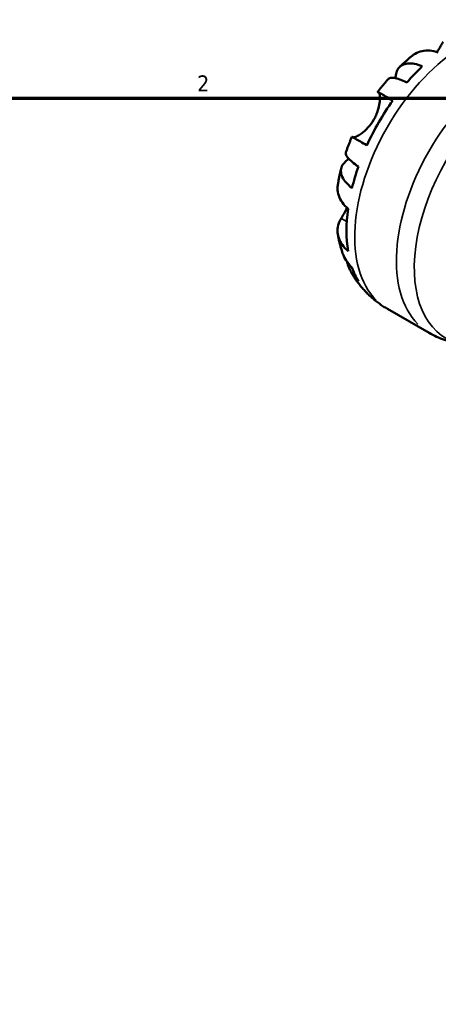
# Model space of a CAD drawing. Header units: inches. Extents: x 0.1 to 38.3, y -4.1 to 21.5.
# Tile 9 of 10: x 26.6 to 29, y 15.7 to 21.5. Entities that reach past the tile are written whole.
import ezdxf

# ---------------------------------------------------------------- set-up
doc = ezdxf.new("R2010")
doc.units = ezdxf.units.IN
doc.header["$MEASUREMENT"] = 0
for name, color, linetype, lineweight in [('Border (ANSI)', 7, 'Continuous', 70), ('Visible (ANSI)', 7, 'Continuous', 50), ('Visible Narrow (ANSI)', 7, 'Continuous', 35)]:
    doc.layers.add(name, color=color, linetype=linetype, lineweight=lineweight)
doc.styles.add('Note Text (ANSI)', font='tahoma.ttf')

# ---------------------------------------------------------------- blocks, each defined once
blk = doc.blocks.new('Borders Default Border')
at = {"layer": 'Border (ANSI)', "flags": 128}
blk.add_lwpolyline([(0.5, 1), (0.5, 21), (33.5, 21), (33.5, 1), (0.5, 1)], dxfattribs=at)
at = {"layer": 'Border (ANSI)', "color": 5, "true_color": 0x0000ff, "insert": (27.5964, 21.04), "char_height": 0.0945, "attachment_point": 7, "style": 'Note Text (ANSI)'}
blk.add_mtext('2', dxfattribs=at)

msp = doc.modelspace()

# ---------------------------------------------------------------- linework, layer by layer
at = {"layer": 'Visible (ANSI)'}
msp.add_line((28.7171, 19.7595), (28.9627, 19.6181), dxfattribs=at)
for start_param, end_param in [(4.24185, 4.393662), (4.543452, 4.877458), (5.027249, 5.17906), (5.328851, 5.662856), (5.812647, 5.964458), (6.114249, 6.13806)]:
    msp.add_ellipse((29.1248, 20.5921), major_axis=(-0.4578, -0.7949), ratio=0.578093, start_param=start_param, end_param=end_param, dxfattribs=at)
for points, knots in [([(29.017, 21.2696), (28.9997, 21.2754), (28.9828, 21.2789), (28.9524, 21.2816), (28.9362, 21.281), (28.906, 21.2747), (28.892, 21.269), (28.8755, 21.259), (28.8707, 21.2557), (28.866, 21.2519)], [0.1837477, 0.1837477, 0.1837477, 0.1837477, 0.3583184, 0.3583184, 0.5387523, 0.5387523, 0.7191863, 0.7191863, 0.7932979, 0.7932979, 0.7932979, 0.7932979]), ([(29.0097, 21.2719), (29.0134, 21.2777), (29.0169, 21.2834), (29.0251, 21.2969), (29.0295, 21.3045), (29.0378, 21.3188), (29.0416, 21.3255), (29.0449, 21.3316)], [-2.2671096, -2.2671096, -2.2671096, -2.2671096, -2.2112589, -2.2112589, -2.130884, -2.130884, -2.0478189, -2.0478189, -2.0478189, -2.0478189]), ([(28.866, 21.2519), (28.8606, 21.2477), (28.8554, 21.2434), (28.8449, 21.2346), (28.8397, 21.2302), (28.8295, 21.2213), (28.8244, 21.2168), (28.8143, 21.2077), (28.8092, 21.2031), (28.7993, 21.1938), (28.7944, 21.1891), (28.7895, 21.1844)], [0.19387, 0.19387, 0.19387, 0.19387, 0.2206984, 0.2206984, 0.2475268, 0.2475268, 0.2743552, 0.2743552, 0.3011836, 0.3011836, 0.328012, 0.328012, 0.328012, 0.328012]), ([(28.7651, 21.1178), (28.7653, 21.1273), (28.7664, 21.136), (28.7705, 21.1549), (28.775, 21.1658), (28.7876, 21.1836), (28.7957, 21.1906), (28.8134, 21.2), (28.8245, 21.2034), (28.8496, 21.2057), (28.8636, 21.2046), (28.8908, 21.1994), (28.9063, 21.1949), (28.9227, 21.1884)], [4.568422, 4.568422, 4.568422, 4.568422, 4.687936, 4.687936, 4.867553, 4.867553, 5.04717, 5.04717, 5.226428, 5.226428, 5.405687, 5.405687, 5.580147, 5.580147, 5.580147, 5.580147]), ([(28.7222, 21.1134), (28.7179, 21.1085), (28.7136, 21.1035), (28.7052, 21.0936), (28.701, 21.0885), (28.6927, 21.0784), (28.6886, 21.0733), (28.6804, 21.0631), (28.6764, 21.0579), (28.6684, 21.0476), (28.6645, 21.0423), (28.6606, 21.0371)], [0.4566239, 0.4566239, 0.4566239, 0.4566239, 0.4823616, 0.4823616, 0.5080992, 0.5080992, 0.5338369, 0.5338369, 0.5595746, 0.5595746, 0.5853123, 0.5853123, 0.5853123, 0.5853123]), ([(28.8318, 21.0925), (28.8163, 21.1), (28.8021, 21.106), (28.7781, 21.1146), (28.7663, 21.118), (28.7464, 21.1211), (28.7383, 21.1209), (28.7283, 21.1183), (28.7247, 21.1163), (28.7222, 21.1134)], [0.1836984, 0.1836984, 0.1836984, 0.1836984, 0.3584614, 0.3584614, 0.5378747, 0.5378747, 0.717288, 0.717288, 0.8488249, 0.8488249, 0.8488249, 0.8488249]), ([(28.6372, 20.8741), (28.6422, 20.8827), (28.6467, 20.8916), (28.6548, 20.9103), (28.6584, 20.92), (28.6658, 20.9443), (28.6688, 20.9584), (28.6723, 20.9831), (28.6729, 20.9936), (28.6728, 21.0089), (28.6724, 21.0144), (28.671, 21.0234), (28.67, 21.0269), (28.6678, 21.0319), (28.6665, 21.0335), (28.6652, 21.0343)], [0, 0, 0, 0, 0.075856, 0.075856, 0.1572067, 0.1572067, 0.2807434, 0.2807434, 0.3931722, 0.3931722, 0.4727271, 0.4727271, 0.5516675, 0.5516675, 0.6253219, 0.6253219, 0.6253219, 0.6253219]), ([(28.6652, 21.0343), (28.6628, 21.0357), (28.6612, 21.0367), (28.66, 21.0374), (28.6617, 21.0365), (28.6685, 21.0327), (28.6741, 21.0295), (28.6899, 21.0205), (28.7, 21.0147), (28.7212, 21.0025), (28.7342, 20.995), (28.7488, 20.9867)], [4.9848873, 4.9848873, 4.9848873, 4.9848873, 5.1072541, 5.1072541, 5.2890862, 5.2890862, 5.4684225, 5.4684225, 5.6477588, 5.6477588, 5.8202224, 5.8202224, 5.8202224, 5.8202224]), ([(28.5142, 20.7696), (28.5151, 20.7693), (28.5162, 20.7692), (28.5201, 20.7693), (28.5235, 20.7701), (28.5317, 20.773), (28.5363, 20.7751), (28.5486, 20.7817), (28.5566, 20.7868), (28.5772, 20.802), (28.59, 20.8133), (28.6152, 20.8406), (28.6272, 20.8567), (28.6372, 20.8741)], [-0.6013847, -0.6013847, -0.6013847, -0.6013847, -0.5633759, -0.5633759, -0.4829032, -0.4829032, -0.4050798, -0.4050798, -0.3001768, -0.3001768, -0.1533256, -0.1533256, 0, 0, 0, 0]), ([(28.5081, 20.773), (28.5055, 20.767), (28.503, 20.761), (28.498, 20.7489), (28.4955, 20.7428), (28.4907, 20.7306), (28.4884, 20.7245), (28.4837, 20.7123), (28.4815, 20.7062), (28.4771, 20.6939), (28.4749, 20.6877), (28.4728, 20.6815)], [0.9855142, 0.9855142, 0.9855142, 0.9855142, 1.0112496, 1.0112496, 1.0369851, 1.0369851, 1.0627205, 1.0627205, 1.0884559, 1.0884559, 1.1141913, 1.1141913, 1.1141913, 1.1141913]), ([(28.5963, 20.7226), (28.5817, 20.7309), (28.5688, 20.7384), (28.5475, 20.7506), (28.5374, 20.7564), (28.5217, 20.7654), (28.516, 20.7686), (28.5098, 20.7721), (28.5081, 20.773), (28.5081, 20.773)], [0.183706, 0.183706, 0.183706, 0.183706, 0.3561695, 0.3561695, 0.5355059, 0.5355059, 0.7148422, 0.7148422, 0.8673185, 0.8673185, 0.8673185, 0.8673185]), ([(28.4728, 20.6815), (28.4716, 20.6779), (28.4717, 20.6738), (28.4745, 20.6639), (28.4784, 20.6569), (28.4912, 20.6413), (28.5, 20.6328), (28.5195, 20.6165), (28.5318, 20.6072), (28.5461, 20.5976)], [4.9144672, 4.9144672, 4.9144672, 4.9144672, 5.0471698, 5.0471698, 5.2264283, 5.2264283, 5.4056869, 5.4056869, 5.5801473, 5.5801473, 5.5801473, 5.5801473]), ([(28.445, 20.5878), (28.4433, 20.5812), (28.4417, 20.5746), (28.4387, 20.5613), (28.4372, 20.5547), (28.4343, 20.5414), (28.433, 20.5347), (28.4304, 20.5214), (28.4292, 20.5147), (28.4268, 20.5013), (28.4257, 20.4945), (28.4247, 20.4878)], [1.2427575, 1.2427575, 1.2427575, 1.2427575, 1.2695723, 1.2695723, 1.2963872, 1.2963872, 1.323202, 1.323202, 1.3500169, 1.3500169, 1.3768317, 1.3768317, 1.3768317, 1.3768317]), ([(28.5084, 20.4708), (28.4945, 20.4818), (28.4828, 20.4929), (28.4646, 20.5138), (28.4567, 20.5254), (28.4461, 20.5482), (28.4434, 20.5594), (28.4427, 20.5792), (28.4446, 20.5897), (28.4538, 20.6094), (28.461, 20.6186), (28.4754, 20.6318), (28.4826, 20.6371), (28.491, 20.6421)], [0.183698, 0.183698, 0.183698, 0.183698, 0.358461, 0.358461, 0.537875, 0.537875, 0.717288, 0.717288, 0.896751, 0.896751, 1.076213, 1.076213, 1.199345, 1.199345, 1.199345, 1.199345]), ([(28.4247, 20.4878), (28.4237, 20.4814), (28.4232, 20.4752), (28.4231, 20.4556), (28.4253, 20.4408), (28.4351, 20.4118), (28.4427, 20.3976), (28.4603, 20.373), (28.4716, 20.3604), (28.4852, 20.3485)], [5.2094544, 5.2094544, 5.2094544, 5.2094544, 5.2890862, 5.2890862, 5.4684225, 5.4684225, 5.6477588, 5.6477588, 5.8202224, 5.8202224, 5.8202224, 5.8202224]), ([(28.4447, 20.2921), (28.4497, 20.3003), (28.4554, 20.3099), (28.4673, 20.3308), (28.4733, 20.3418), (28.4795, 20.3536)], [-0.6260668, -0.6260668, -0.6260668, -0.6260668, -0.5100975, -0.5100975, -0.402844, -0.402844, -0.402844, -0.402844]), ([(28.4852, 20.0992), (28.4716, 20.111), (28.4603, 20.1237), (28.4427, 20.1483), (28.4351, 20.1625), (28.4253, 20.1915), (28.4231, 20.2063), (28.4233, 20.2336), (28.4257, 20.2486), (28.4345, 20.2731), (28.4392, 20.2829), (28.4447, 20.2921)], [0.183706, 0.183706, 0.183706, 0.183706, 0.3561695, 0.3561695, 0.5355059, 0.5355059, 0.7148422, 0.7148422, 0.8966743, 0.8966743, 1.0190411, 1.0190411, 1.0190411, 1.0190411]), ([(28.4251, 20.1968), (28.4264, 20.1895), (28.4278, 20.1822), (28.4308, 20.1676), (28.4324, 20.1602), (28.4359, 20.1456), (28.4378, 20.1382), (28.4418, 20.1235), (28.4439, 20.1162), (28.4484, 20.1015), (28.4508, 20.0941), (28.4533, 20.0868)], [1.7531007, 1.7531007, 1.7531007, 1.7531007, 1.780761, 1.780761, 1.8084213, 1.8084213, 1.8360816, 1.8360816, 1.8637419, 1.8637419, 1.8914022, 1.8914022, 1.8914022, 1.8914022]), ([(28.4533, 20.0868), (28.4585, 20.0717), (28.4657, 20.0573), (28.4828, 20.0308), (28.4946, 20.0165), (28.5084, 20.0036)], [5.2466187, 5.2466187, 5.2466187, 5.2466187, 5.4056869, 5.4056869, 5.5801473, 5.5801473, 5.5801473, 5.5801473]), ([(28.5461, 19.9202), (28.5318, 19.934), (28.5195, 19.9495), (28.5, 19.9805), (28.4912, 19.999), (28.483, 20.0243), (28.4813, 20.0301), (28.4799, 20.0359)], [0.1836925, 0.1836925, 0.1836925, 0.1836925, 0.3581529, 0.3581529, 0.5374115, 0.5374115, 0.5893462, 0.5893462, 0.5893462, 0.5893462]), ([(28.5058, 19.9715), (28.5104, 19.9638), (28.5151, 19.956), (28.525, 19.9407), (28.5301, 19.9331), (28.5408, 19.918), (28.5463, 19.9105), (28.5579, 19.8958), (28.5638, 19.8885), (28.5762, 19.8742), (28.5825, 19.8672), (28.5891, 19.8603)], [2.0375995, 2.0375995, 2.0375995, 2.0375995, 2.06782, 2.06782, 2.0980405, 2.0980405, 2.128261, 2.128261, 2.1584815, 2.1584815, 2.188702, 2.188702, 2.188702, 2.188702]), ([(28.6054, 19.8439), (28.612, 19.8374), (28.6188, 19.8311), (28.6328, 19.8189), (28.6399, 19.8129), (28.6545, 19.8012), (28.662, 19.7956), (28.6773, 19.7846), (28.6851, 19.7793), (28.7009, 19.7691), (28.7089, 19.7642), (28.7171, 19.7595)], [2.2130029, 2.2130029, 2.2130029, 2.2130029, 2.242028, 2.242028, 2.271053, 2.271053, 2.3000781, 2.3000781, 2.3291031, 2.3291031, 2.3581282, 2.3581282, 2.3581282, 2.3581282]), ([(28.9627, 19.6181), (28.9772, 19.6097), (28.992, 19.602), (29.0223, 19.5881), (29.0377, 19.5818), (29.0688, 19.5707), (29.0846, 19.5658), (29.1162, 19.5576), (29.132, 19.5541), (29.1637, 19.5487), (29.1795, 19.5466), (29.1952, 19.5452)], [2.3581282, 2.3581282, 2.3581282, 2.3581282, 2.4102902, 2.4102902, 2.4624521, 2.4624521, 2.5146141, 2.5146141, 2.566776, 2.566776, 2.618938, 2.618938, 2.618938, 2.618938])]:
    msp.add_open_spline(points, degree=3, knots=knots, dxfattribs=at)
msp.add_open_spline([(28.5891, 19.8603), (28.5915, 19.8578), (28.5938, 19.8554), (28.5963, 19.853)], degree=3, dxfattribs=at)
at = {"layer": 'Visible Narrow (ANSI)'}
for p, q in [((28.6693, 21.0319), (28.7444, 20.9887)), ((28.4464, 20.2911), (28.4762, 20.274))]:
    msp.add_line(p, q, dxfattribs=at)
for centre, major_axis, start_param, end_param in [((29.1787, 20.5611), (0.4616, 0.8016), 0.15708, 2.984513), ((29.4243, 20.4197), (0.4616, 0.8016), 0.15708, 2.984513), ((29.5138, 20.3681), (-0.4505, -0.7823), 3.063944, 6.360834)]:
    msp.add_ellipse(centre, major_axis=major_axis, ratio=0.578093, start_param=start_param, end_param=end_param, dxfattribs=at)

# ---------------------------------------------------------------- block references
msp.add_blockref('Borders Default Border', (0, 0))

doc.saveas('drawing.dxf')
